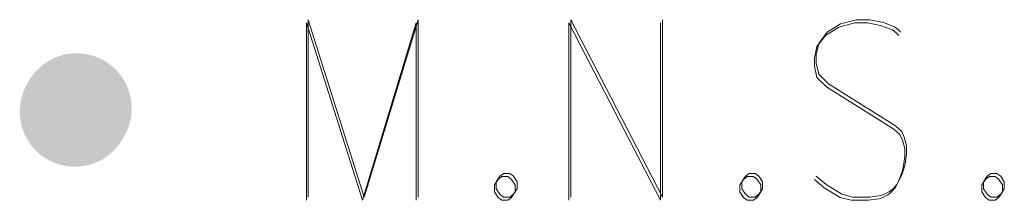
# Model space of a CAD drawing. Header units: feet. Extents: x 2474969 to 2485206, y 498780 to 500682.
# Tile 3 of 69: x 2474990.97 to 2474999.86, y 500065.01 to 500066.64. Entities that reach past the tile are written whole.
import ezdxf

# ---------------------------------------------------------------- set-up
doc = ezdxf.new("R2010")
doc.units = ezdxf.units.FT
doc.header["$MEASUREMENT"] = 0
doc.layers.add('SV_P_Control_Cells_Set', color=7, linetype='Continuous')

# ---------------------------------------------------------------- blocks, each defined once
blk = doc.blocks.new('MNAILS_4')
at = {"layer": 'SV_P_Control_Cells_Set', "linetype": 'Continuous', "lineweight": 0}
h = blk.add_hatch(color=7, dxfattribs=at)
edge = h.paths.add_edge_path()
edge.add_arc((0.00003, -0.00003), 0.02487, 0, 360)
at = {"layer": 'SV_P_Control_Cells_Set', "color": 7, "linetype": 'Continuous', "lineweight": 0, "flags": 128}
for points in [[(0.10452, -0.04003), (0.10452, 0.03997), (0.12987, -0.04003), (0.15412, 0.03997), (0.15412, -0.04003)], [(0.22302, -0.04003), (0.22302, 0.03997), (0.26436, -0.04003), (0.26436, 0.03997)], [(0.37183, 0.0343), (0.37073, 0.03556), (0.36907, 0.03682), (0.36411, 0.03871), (0.35805, 0.03997), (0.35364, 0.03997), (0.35199, 0.03997), (0.34482, 0.03808), (0.33876, 0.0343), (0.3349, 0.02926), (0.3338, 0.02422), (0.3338, 0.02044), (0.3349, 0.0154), (0.33931, 0.011), (0.36963, -0.0079), (0.37238, -0.01042), (0.37348, -0.01294), (0.37458, -0.01672), (0.37458, -0.0205), (0.37404, -0.02428), (0.37348, -0.0268), (0.37238, -0.02995), (0.37128, -0.03247), (0.37017, -0.03436), (0.36852, -0.03625), (0.36687, -0.03751), (0.36466, -0.03877), (0.36301, -0.03939), (0.35805, -0.04003), (0.35033, -0.04003), (0.34538, -0.03877), (0.33821, -0.03436), (0.3338, -0.03058)], [(0.19271, -0.02932), (0.19546, -0.02932), (0.19712, -0.03058), (0.19877, -0.0331), (0.19877, -0.03625), (0.19712, -0.03877), (0.19546, -0.04003), (0.19271, -0.04003), (0.19105, -0.03877), (0.18941, -0.03625), (0.18941, -0.0331), (0.19105, -0.03058), (0.19271, -0.02932)], [(0.30349, -0.02932), (0.30624, -0.02932), (0.3079, -0.03058), (0.30955, -0.0331), (0.30955, -0.03625), (0.3079, -0.03877), (0.30624, -0.04003), (0.30349, -0.04003), (0.30183, -0.03877), (0.30018, -0.03625), (0.30018, -0.0331), (0.30183, -0.03058), (0.30349, -0.02932)], [(0.41262, -0.02932), (0.41537, -0.02932), (0.41703, -0.03058), (0.41867, -0.0331), (0.41867, -0.03625), (0.41703, -0.03877), (0.41537, -0.04003), (0.41262, -0.04003), (0.41096, -0.03877), (0.40931, -0.03625), (0.40931, -0.0331), (0.41096, -0.03058), (0.41262, -0.02932)]]:
    blk.add_lwpolyline(points, dxfattribs=at)
blk = doc.blocks.new('MNAILS_5')
at = {"layer": 'SV_P_Control_Cells_Set', "linetype": 'Continuous', "lineweight": 0}
h = blk.add_hatch(color=7, dxfattribs=at)
edge = h.paths.add_edge_path()
edge.add_arc((0.00003, -0.00003), 0.02487, 0, 360)
at = {"layer": 'SV_P_Control_Cells_Set', "color": 7, "linetype": 'Continuous', "lineweight": 0, "flags": 128}
for points in [[(0.10452, -0.04003), (0.10452, 0.03997), (0.12987, -0.04003), (0.15412, 0.03997), (0.15412, -0.04003)], [(0.22302, -0.04003), (0.22302, 0.03997), (0.26436, -0.04003), (0.26436, 0.03997)], [(0.37183, 0.0343), (0.37073, 0.03556), (0.36907, 0.03682), (0.36411, 0.03871), (0.35805, 0.03997), (0.35364, 0.03997), (0.35199, 0.03997), (0.34482, 0.03808), (0.33876, 0.0343), (0.3349, 0.02926), (0.3338, 0.02422), (0.3338, 0.02044), (0.3349, 0.0154), (0.33931, 0.011), (0.36963, -0.0079), (0.37238, -0.01042), (0.37348, -0.01294), (0.37458, -0.01672), (0.37458, -0.0205), (0.37404, -0.02428), (0.37348, -0.0268), (0.37238, -0.02995), (0.37128, -0.03247), (0.37017, -0.03436), (0.36852, -0.03625), (0.36687, -0.03751), (0.36466, -0.03877), (0.36301, -0.03939), (0.35805, -0.04003), (0.35033, -0.04003), (0.34538, -0.03877), (0.33821, -0.03436), (0.3338, -0.03058)], [(0.19271, -0.02932), (0.19546, -0.02932), (0.19712, -0.03058), (0.19877, -0.0331), (0.19877, -0.03625), (0.19712, -0.03877), (0.19546, -0.04003), (0.19271, -0.04003), (0.19105, -0.03877), (0.18941, -0.03625), (0.18941, -0.0331), (0.19105, -0.03058), (0.19271, -0.02932)], [(0.30349, -0.02932), (0.30624, -0.02932), (0.3079, -0.03058), (0.30955, -0.0331), (0.30955, -0.03625), (0.3079, -0.03877), (0.30624, -0.04003), (0.30349, -0.04003), (0.30183, -0.03877), (0.30018, -0.03625), (0.30018, -0.0331), (0.30183, -0.03058), (0.30349, -0.02932)], [(0.41262, -0.02932), (0.41537, -0.02932), (0.41703, -0.03058), (0.41867, -0.0331), (0.41867, -0.03625), (0.41703, -0.03877), (0.41537, -0.04003), (0.41262, -0.04003), (0.41096, -0.03877), (0.40931, -0.03625), (0.40931, -0.0331), (0.41096, -0.03058), (0.41262, -0.02932)]]:
    blk.add_lwpolyline(points, dxfattribs=at)

msp = doc.modelspace()

# ---------------------------------------------------------------- block references
at = {"layer": 'SV_P_Control_Cells_Set', "color": 7, "linetype": 'Continuous', "lineweight": 0, "xscale": 20, "yscale": 20, "zscale": 20}
for name, p in [('MNAILS_5', (2474991.4824, 500065.8403, 1086.368)), ('MNAILS_4', (2474991.4664, 500065.8113, 1086.411))]:
    msp.add_blockref(name, p, dxfattribs=at)

doc.saveas('drawing.dxf')
